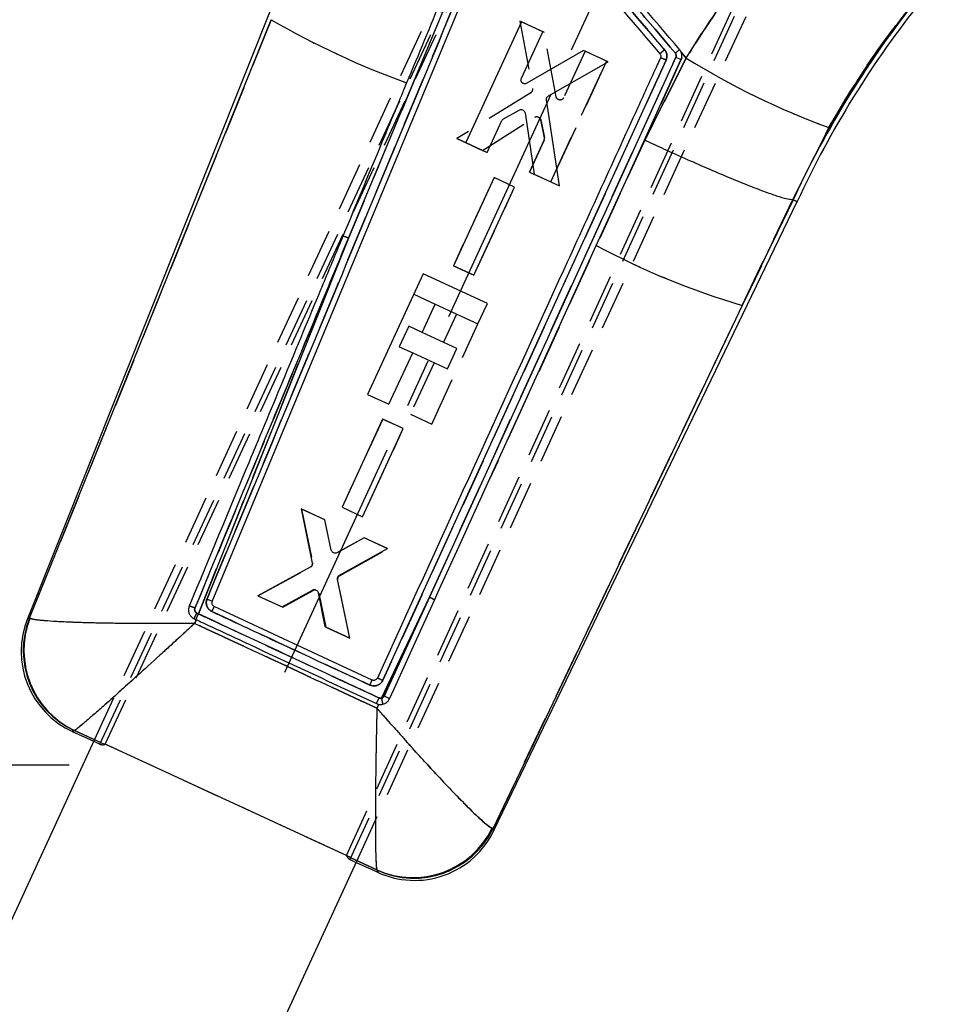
# Model space of a CAD drawing. Extents: x 39 to 393, y 13 to 280.
# Tile 4 of 24: x 135 to 159, y 63 to 89. Entities that reach past the tile are written whole.
import ezdxf

# ---------------------------------------------------------------- set-up
doc = ezdxf.new("R2010")
doc.units = 0
doc.linetypes.add('CENTERX2', pattern=[20.32, 12.7, -2.54, 2.54, -2.54])
doc.linetypes.add('HIDDEN', pattern=[1.905, 1.27, -0.635])
doc.layers.get('0').update_dxf_attribs({"linetype": 'CONTINUOUS'})

msp = doc.modelspace()

# ---------------------------------------------------------------- linework, layer by layer
at = {"color": 7, "linetype": 'HIDDEN'}
for p, q in [((143.487201, 67.254434), (158.992947, 101.237262)), ((159.083949, 101.158263), (143.579844, 67.150606)), ((137.230448, 70.140665), (151.229468, 100.175118)), ((137.091049, 70.143117), (151.009605, 99.980323)), ((149.413535, 97.285645), (136.945618, 70.250897)), ((143.756238, 67.109967), (156.224155, 94.144715)), ((147.6057, 93.035983), (143.542716, 83.270477)), ((141.538286, 88.940213), (135.2612, 73.413039)), ((147.987683, 88.902375), (148.322535, 87.150766)), ((148.625625, 88.608319), (147.987683, 88.902375)), ((148.932827, 86.938726), (148.625625, 88.608319)), ((151.783717, 87.891424), (144.435247, 71.801264)), ((145.640888, 73.953224), (152.040378, 87.964533)), ((152.172008, 87.894542), (147.212559, 77.032724)), ((149.681979, 88.121394), (149.125193, 86.914713)), ((150.238768, 87.86474), (149.681979, 88.121394)), ((152.303633, 87.945385), (151.236189, 85.815439)), ((152.167929, 88.109342), (152.190277, 88.042988)), ((152.175934, 88.095492), (152.303633, 87.945385)), ((148.793125, 84.731577), (150.238768, 87.86474)), ((150.238768, 87.86474), (148.793125, 84.731577)), ((148.276371, 87.045534), (146.356178, 85.854931)), ((147.017558, 85.550049), (148.378973, 86.40465)), ((148.533304, 86.338429), (148.625569, 85.878292)), ((148.625569, 85.878292), (148.533304, 86.338429)), ((155.071438, 84.276846), (156.011184, 86.14024)), ((146.356178, 85.854931), (147.017558, 85.550049)), ((147.017558, 85.550049), (146.356178, 85.854931)), ((148.61823, 85.815983), (148.236309, 84.988253)), ((148.236309, 84.988253), (148.61823, 85.815983)), ((151.236189, 85.815439), (150.789445, 84.867189)), ((147.319322, 84.842822), (146.264543, 82.556831)), ((147.85291, 84.596863), (147.319322, 84.842822)), ((148.236309, 84.988253), (148.793125, 84.731577)), ((146.798146, 82.310857), (147.85291, 84.596863)), ((153.761503, 81.5256), (155.071044, 84.27689)), ((155.085773, 84.270081), (153.761503, 81.5256)), ((139.648763, 73.522905), (143.542716, 83.270477)), ((146.264543, 82.556831), (146.798146, 82.310857)), ((146.798146, 82.310857), (146.264543, 82.556831)), ((145.234724, 81.815703), (145.791202, 81.559068)), ((147.293736, 67.951862), (153.761503, 81.5256)), ((146.346641, 81.302909), (146.00962, 80.572134)), ((145.106497, 80.98864), (144.86042, 80.455056)), ((145.45429, 80.828244), (145.106497, 80.98864)), ((145.705118, 78.447828), (146.903404, 81.046129)), ((144.86042, 80.455056), (145.20822, 80.294656)), ((145.763542, 80.038553), (145.148347, 78.704601)), ((145.148347, 78.704601), (145.705118, 78.447828)), ((144.429649, 78.577032), (143.374878, 76.291075)), ((144.963239, 78.331074), (144.429649, 78.577032)), ((143.908485, 76.045102), (144.963239, 78.331074)), ((142.326397, 76.243138), (142.612373, 74.849555)), ((142.929576, 75.965105), (142.326397, 76.243138)), ((143.374878, 76.291075), (143.908485, 76.045102)), ((143.096813, 75.179445), (142.929576, 75.965105)), ((143.950989, 75.494284), (143.244961, 75.111574)), ((144.565948, 75.210819), (143.950989, 75.494284)), ((143.311075, 74.513095), (144.565948, 75.210819)), ((142.561442, 74.74011), (141.190286, 73.994713)), ((141.190286, 73.994713), (142.561442, 74.74011)), ((143.580781, 72.892785), (143.261074, 74.403325)), ((141.84006, 73.695192), (142.624132, 74.131189)), ((141.190286, 73.994713), (141.84006, 73.695192)), ((142.773585, 74.06264), (142.954382, 73.181532)), ((145.640888, 73.953224), (144.40276, 71.334882)), ((144.470093, 71.39203), (145.640888, 73.953224)), ((135.276131, 73.404966), (135.2612, 73.413039)), ((139.55094, 73.277526), (139.589257, 73.37364)), ((139.604914, 73.543428), (139.648763, 73.522905)), ((142.954382, 73.181532), (143.580781, 72.892785)), ((143.580781, 72.892785), (142.954382, 73.181532)), ((144.327694, 71.176211), (144.280072, 71.075557)), ((136.424235, 70.496645), (136.433014, 70.498638)), ((136.433014, 70.498638), (137.111095, 70.18609)), ((136.930135, 70.217326), (137.091049, 70.143117)), ((143.602857, 67.201082), (137.114792, 70.194017)), ((147.293736, 67.951862), (147.271098, 67.95956)), ((143.60021, 67.195278), (144.278308, 66.882774)), ((143.579844, 67.150606), (143.740756, 67.076396)), ((144.278308, 66.882774), (144.28467, 66.871988))]:
    msp.add_line(p, q, dxfattribs=at)
at = {"color": 218, "linetype": 'CENTERX2', "ltscale": 0.5}
for p, q in [((141.888408, 72.014218), (153.823942, 97.894578)), ((134.046363, 69.608582), (136.296363, 69.608582))]:
    msp.add_line(p, q, dxfattribs=at)
at = {"color": 7, "linetype": 'CONTINUOUS'}
for p, q in [((144.305104, 96.184975), (135.208803, 73.394464)), ((143.542716, 83.270477), (147.6057, 93.035983)), ((140.007193, 73.846074), (147.725207, 92.407299)), ((135.2612, 73.413039), (141.538286, 88.940213)), ((148.028472, 88.884087), (146.583964, 85.750399)), ((148.585164, 88.627221), (148.028472, 88.884087)), ((148.028855, 87.420324), (148.585164, 88.627221)), ((149.641332, 88.139894), (148.172007, 87.2896)), ((150.279158, 87.845588), (149.641332, 88.139894)), ((144.435247, 71.801264), (151.783717, 87.891424)), ((152.040378, 87.964533), (145.640888, 73.953224)), ((150.789445, 84.867189), (152.172008, 87.894542)), ((151.236189, 85.815439), (152.303633, 87.945385)), ((152.303633, 87.945385), (152.175934, 88.095492)), ((148.729504, 86.963078), (150.279158, 87.845588)), ((149.020513, 84.626189), (148.679433, 86.859649)), ((147.564934, 86.367438), (147.974809, 86.595995)), ((148.125374, 86.521605), (148.359236, 84.931294)), ((147.14069, 85.493529), (147.522305, 86.321404)), ((156.011184, 86.14024), (155.071438, 84.276846)), ((146.583964, 85.750399), (147.14069, 85.493529)), ((150.789445, 84.867189), (151.236189, 85.815439)), ((147.318934, 84.843123), (146.264997, 82.556738)), ((147.852433, 84.596964), (147.318934, 84.843123)), ((148.359236, 84.931294), (149.020513, 84.626189)), ((149.973181, 83.079612), (150.789445, 84.867189)), ((146.798519, 82.310571), (147.852433, 84.596964)), ((147.315056, 67.899019), (155.19057, 84.220631)), ((155.071044, 84.27689), (153.761503, 81.5256)), ((153.761503, 81.5256), (155.085773, 84.270081)), ((155.071438, 84.276846), (155.071044, 84.27689)), ((155.085773, 84.270081), (155.071438, 84.276846)), ((143.542716, 83.270477), (139.648763, 73.522905)), ((146.264997, 82.556738), (146.798519, 82.310571)), ((145.480802, 82.349287), (144.036432, 79.217395)), ((147.149486, 81.579721), (145.480802, 82.349287)), ((145.454473, 80.828158), (145.791493, 81.558934)), ((145.791493, 81.558934), (146.903408, 81.04614)), ((146.903408, 81.04614), (147.149486, 81.579721)), ((153.761503, 81.5256), (147.293736, 67.951862)), ((146.357597, 80.411656), (145.454473, 80.828158)), ((144.593201, 78.960622), (145.208395, 80.294578)), ((145.208395, 80.294578), (146.111519, 79.878075)), ((146.111519, 79.878075), (146.357597, 80.411656)), ((144.036432, 79.217395), (144.593201, 78.960622)), ((144.429279, 78.577327), (143.375361, 76.290971)), ((144.962774, 78.331167), (144.429279, 78.577327)), ((143.90888, 76.044804), (144.962774, 78.331167)), ((142.928817, 75.965693), (142.313968, 76.249393)), ((142.313968, 76.249393), (142.59798, 74.84196)), ((143.375361, 76.290971), (143.90888, 76.044804)), ((143.096102, 75.180223), (142.928817, 75.965693)), ((143.950052, 75.494481), (143.243908, 75.111607)), ((144.553122, 75.216213), (143.950052, 75.494481)), ((143.307508, 74.528972), (144.553122, 75.216213)), ((142.546951, 74.732663), (141.190483, 73.995145)), ((143.580581, 72.892355), (143.25733, 74.41918)), ((141.816779, 73.706171), (142.604324, 74.140703)), ((141.190483, 73.995145), (141.816779, 73.706171)), ((142.75349, 74.071532), (142.930917, 73.19211)), ((144.40276, 71.334882), (145.640888, 73.953224)), ((145.640888, 73.953224), (144.470093, 71.39203)), ((144.156781, 71.806528), (140.058152, 73.714936)), ((135.2612, 73.413039), (135.276131, 73.404966)), ((139.535177, 73.39883), (139.58061, 73.377667)), ((139.589257, 73.37364), (139.55094, 73.277526)), ((139.58061, 73.377667), (139.589257, 73.37364)), ((139.648763, 73.522905), (139.605149, 73.543316)), ((142.930917, 73.19211), (143.580581, 72.892355)), ((144.292356, 71.856644), (144.28722, 71.846888)), ((144.267348, 71.19547), (144.327694, 71.176211)), ((144.280072, 71.075557), (144.327694, 71.176211)), ((136.373437, 70.474064), (136.930135, 70.217326)), ((136.433014, 70.498638), (136.424235, 70.496645)), ((137.218983, 70.136361), (136.433014, 70.498638)), ((136.945618, 70.250897), (128.683396, 52.335546)), ((137.230448, 70.140665), (137.218983, 70.136361)), ((143.487201, 67.254434), (137.230448, 70.140665)), ((147.271098, 67.95956), (147.293736, 67.951862)), ((143.490493, 67.245843), (143.487201, 67.254434)), ((144.278308, 66.882774), (143.490493, 67.245843)), ((136.92378, 52.294836), (143.756238, 67.109967)), ((143.740756, 67.076396), (144.301816, 66.817645)), ((144.28467, 66.871988), (144.278308, 66.882774))]:
    msp.add_line(p, q, dxfattribs=at)
at = {"color": 7, "linetype": 'HIDDEN', "flags": 128}
for points in [[(152.190519, 87.961154), (152.190426, 87.953577), (152.172343, 87.895284), (152.172332, 87.895257), (152.172332, 87.895257)], [(135.2612, 73.413039), (135.214626, 73.396528), (135.208803, 73.394464)], [(136.373437, 70.474064), (136.379083, 70.476575), (136.424235, 70.496645)], [(147.315056, 67.899019), (147.312687, 67.904892), (147.293736, 67.951862)], [(144.28467, 66.871988), (144.299911, 66.823686), (144.301816, 66.817645)]]:
    msp.add_lwpolyline(points, dxfattribs=at)
at = {"color": 7, "linetype": 'CONTINUOUS', "flags": 128}
for points in [[(147.212559, 77.032724), (147.970424, 78.692949), (149.973181, 83.079612)], [(145.774593, 73.882239), (145.899045, 74.154923), (146.403832, 75.260909), (147.212559, 77.032724)], [(144.605375, 71.320234), (144.724225, 71.580673), (145.228957, 72.68667), (145.774593, 73.882239)]]:
    msp.add_lwpolyline(points, dxfattribs=at)
at = {"color": 8, "linetype": 'CONTINUOUS', "flags": 128}
for points in [[(135.208803, 73.394464), (135.214626, 73.396528), (135.2612, 73.413039)], [(136.424235, 70.496645), (136.379083, 70.476575), (136.373437, 70.474064)], [(147.293736, 67.951862), (147.312687, 67.904892), (147.315056, 67.899019)], [(144.301816, 66.817645), (144.299911, 66.823686), (144.28467, 66.871988)]]:
    msp.add_lwpolyline(points, dxfattribs=at)
at = {"color": 7, "linetype": 'CONTINUOUS'}
for centre, radius, start, end in [((178.111875, 73.648642), 25.357766, 141.2417387, 155.2371498), ((178.111875, 73.648642), 25.241894, 141.2417387, 155.2398773), ((152.40005, 107.645932), 21.630577, 239.8577478, 250.1407542), ((157.747236, 81.05071), 9.304501, 130.1637726, 131.1591287), ((151.46024, 87.274245), 0.696813, 62.3399565, 75.1822906), ((163.00804, 105.220941), 20.323119, 238.2165127, 249.8621105), ((143.210776, 82.568734), 0.776291, 64.6848155, 76.1113922), ((159.661322, 101.302523), 20.638182, 242.002827, 253.3891948), ((145.404156, 73.345915), 0.651818, 55.3672939, 68.7038752), ((131.030465, 77.798166), 9.908173, 334.8312694, 335.6627214), ((137.32985, 72.547899), 2.28375, 157.5757275, 245.8070517), ((137.388619, 72.571335), 2.287876, 158.414005, 245.0694688), ((137.409902, 72.570912), 2.290989, 158.6503334, 244.760385), ((136.8068, 74.809329), 3.071407, 332.6622371, 335.6573264), ((126.995993, 79.37156), 13.93913, 334.5321367, 335.191589), ((137.044525, 74.940465), 7.772113, 335.1646165, 336.2198406), ((133.529409, 76.329931), 11.902354, 334.4447027, 335.2203803), ((143.328121, 71.034016), 1.115962, 7.4736089, 15.6406124), ((145.216019, 68.973957), 2.2918, 245.8479533, 333.7288291), ((145.25823, 68.89148), 2.28375, 244.5770514, 334.8015087), ((145.236267, 68.95268), 2.287972, 245.4231836, 334.0602535)]:
    msp.add_arc(centre, radius, start, end, dxfattribs=at)
at = {"color": 7, "linetype": 'HIDDEN'}
for centre, radius, start, end in [((178.111875, 73.648642), 25.357766, 141.2417387, 155.2371498), ((152.40005, 107.645932), 21.630577, 239.8577478, 250.1407542), ((157.577961, 81.220929), 9.06495, 130.0400551, 131.0616997), ((151.46216, 87.279185), 0.691546, 62.2908462, 75.2314009), ((163.00804, 105.220941), 20.323119, 238.2165127, 249.8621105), ((148.220753, 87.132672), 0.103377, 302.549427, 10.0802013), ((148.433092, 86.317119), 0.102912, 82.6375169, 121.7279924), ((148.52632, 85.858396), 0.101222, 335.2284115, 11.3369315), ((143.210776, 82.568734), 0.776291, 64.6848155, 76.1113922), ((159.661322, 101.302523), 20.638182, 242.002827, 253.3891948), ((142.512848, 74.829297), 0.101566, 298.5846168, 11.5051399), ((143.360649, 74.42424), 0.101747, 119.1577778, 191.8630739), ((142.673575, 74.040998), 0.102855, 76.0360218, 118.7318249), ((145.404156, 73.345915), 0.651818, 55.3672939, 68.7038752), ((130.360937, 78.165836), 10.669886, 334.573388, 335.3454726), ((137.388619, 72.571335), 2.287876, 158.414005, 245.0694688), ((137.409902, 72.570912), 2.290989, 158.6503334, 244.760385), ((136.830355, 74.792409), 3.042718, 332.7415074, 335.7648), ((126.995993, 79.37156), 13.93913, 334.5321367, 335.191589), ((136.36244, 75.315725), 8.547878, 334.8021658, 335.7615978), ((134.32256, 75.893205), 10.998525, 334.7148141, 335.5542165), ((143.328121, 71.034016), 1.115962, 7.4736089, 15.6406124), ((145.216019, 68.973957), 2.2918, 245.8479533, 333.7288291), ((145.236267, 68.95268), 2.287972, 245.4231836, 334.0602535)]:
    msp.add_arc(centre, radius, start, end, dxfattribs=at)
for centre, major_axis, start_param, end_param in [((149.963562, 97.73874), (12.873124, 27.595341), 3.141908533, 3.191179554), ((156.211682, 94.857225), (12.631227, 27.706899), 3.092005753, 3.141276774)]:
    msp.add_ellipse(centre, major_axis=major_axis, ratio=0.069928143, start_param=start_param, end_param=end_param, dxfattribs=at)
at = {"color": 7, "linetype": 'CONTINUOUS'}
for centre, major_axis, start_param, end_param in [((149.963562, 97.73874), (12.873124, 27.595341), 3.191179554, 3.197727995), ((156.211682, 94.857225), (12.631227, 27.706899), 3.084511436, 3.092005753)]:
    msp.add_ellipse(centre, major_axis=major_axis, ratio=0.069928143, start_param=start_param, end_param=end_param, dxfattribs=at)
for points, knots in [([(147.458867, 93.088346), (147.422307, 93.000464), (147.230031, 92.538277), (146.427631, 90.609416), (145.661931, 88.768415), (145.051913, 87.301726)], [0, 0, 0, 0, 0.045561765, 0.239617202, 1, 1, 1, 1]), ([(147.77716, 93.062351), (148.492202, 92.222482), (149.908169, 90.559327), (151.324191, 88.896227), (152.025142, 88.072969)], [0, 0, 0, 0, 0.50498542, 1, 1, 1, 1]), ([(152.134706, 88.164074), (151.426632, 88.995918), (150.010482, 90.659605), (148.594363, 92.323325), (147.886303, 93.155185)], [0, 0, 0, 0, 0.49999997, 1, 1, 1, 1]), ([(151.746069, 88.161247), (151.124752, 88.890978), (149.882142, 90.350409), (148.639578, 91.809887), (148.018309, 92.53961)], [0, 0, 0, 0, 0.500010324, 1, 1, 1, 1]), ([(147.591026, 92.472198), (146.302856, 89.376366), (143.728608, 83.189732), (141.155894, 77.002693), (139.870583, 73.911687)], [0, 0, 0, 0, 0.5004064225, 1, 1, 1, 1]), ([(147.89663, 92.434211), (147.954798, 92.365874), (148.276123, 91.988376), (149.518377, 90.528926), (150.702497, 89.137847), (151.623455, 88.055926)], [0, 0, 0, 0, 0.046823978, 0.258660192, 1, 1, 1, 1]), ([(152.303633, 87.945385), (152.537461, 88.310424), (153.005113, 89.040495), (153.761431, 90.109085), (154.553526, 91.157427), (155.112495, 91.830377), (155.391977, 92.16685)], [0, 0, 0, 0, 0.248126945, 0.496249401, 0.748126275, 1, 1, 1, 1]), ([(158.149579, 89.311035), (157.764448, 88.812565), (156.986148, 87.805219), (156.338402, 86.699041), (156.011184, 86.14024)], [0, 0, 0, 0, 0.494836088, 1, 1, 1, 1]), ([(151.783717, 87.891424), (151.788523, 87.90338), (151.803935, 87.941718), (151.810521, 88.012511), (151.792673, 88.09535), (151.761098, 88.139996), (151.746069, 88.161247)], [0, 0, 0, 0, 0.134828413, 0.432356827, 0.729805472, 1, 1, 1, 1]), ([(152.134706, 88.164074), (152.133362, 88.163059), (152.130674, 88.161027), (152.110445, 88.144279), (152.080821, 88.119526), (152.05442, 88.097365), (152.035671, 88.081577), (152.029589, 88.076463), (152.025265, 88.072827)], [0, 0, 0, 0, 0.2238223, 0.447650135, 0.671474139, 0.895298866, 0.925550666, 1, 1, 1, 1]), ([(152.175934, 88.095492), (152.175657, 88.096172), (152.165599, 88.120885), (152.149937, 88.142781), (152.134706, 88.164074)], [0, 0, 0, 0, 0.027513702, 1, 1, 1, 1]), ([(151.638446, 87.947885), (151.611061, 87.887925), (151.415312, 87.459324), (150.546113, 85.556154), (148.124261, 80.252612), (145.871774, 75.317257), (144.292356, 71.856644)], [0, 0, 0, 0, 0.01117951, 0.079912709, 0.354845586, 1, 1, 1, 1]), ([(151.623455, 88.055926), (151.629809, 88.046805), (151.642898, 88.028018), (151.649378, 87.993622), (151.645953, 87.966103), (151.64003, 87.951731), (151.638446, 87.947885)], [0, 0, 0, 0, 0.288023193, 0.593276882, 0.891169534, 1, 1, 1, 1]), ([(152.025146, 88.072972), (152.031505, 88.06375), (152.044502, 88.0449), (152.049705, 88.016927), (152.04904, 87.989611), (152.04389, 87.974702), (152.040378, 87.964533)], [0, 0, 0, 0, 0.2895685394, 0.5918550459, 0.7216202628, 1, 1, 1, 1]), ([(152.172183, 87.894922), (152.17107, 87.896555), (152.168844, 87.899822), (152.146041, 87.913143), (152.111715, 87.930956), (152.079154, 87.94664), (152.05498, 87.95789), (152.045826, 87.962055), (152.040378, 87.964533)], [0, 0, 0, 0, 0.217851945, 0.435705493, 0.653557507, 0.87141155, 0.923468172, 1, 1, 1, 1]), ([(152.172011, 87.894539), (152.180536, 87.919158), (152.197588, 87.968408), (152.194888, 88.038997), (152.18128, 88.079557), (152.175934, 88.095492)], [0, 0, 0, 0, 0.377666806, 0.755503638, 1, 1, 1, 1]), ([(148.057205, 87.298723), (148.049035, 87.306786), (148.032693, 87.322914), (148.020236, 87.355561), (148.017954, 87.389523), (148.025317, 87.410325), (148.028855, 87.420324)], [0, 0, 0, 0, 0.254553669, 0.509136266, 0.764059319, 1, 1, 1, 1]), ([(145.051913, 87.301726), (145.016335, 87.216177), (144.825089, 86.756315), (144.273445, 85.429859), (143.757456, 84.188936), (143.397113, 83.32233)], [0, 0, 0, 0, 0.064494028, 0.3466830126, 1, 1, 1, 1]), ([(148.172007, 87.2896), (148.161523, 87.284853), (148.140554, 87.275358), (148.105485, 87.275441), (148.076984, 87.284437), (148.062466, 87.294923), (148.057205, 87.298723)], [0, 0, 0, 0, 0.280540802, 0.561096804, 0.840949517, 1, 1, 1, 1]), ([(148.679433, 86.859649), (148.678958, 86.871337), (148.67801, 86.894714), (148.691455, 86.927723), (148.710222, 86.950436), (148.724718, 86.95994), (148.729504, 86.963078)], [0, 0, 0, 0, 0.286159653, 0.572321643, 0.858805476, 1, 1, 1, 1]), ([(147.974809, 86.595995), (147.985756, 86.600496), (148.00765, 86.609496), (148.043689, 86.608134), (148.07277, 86.597823), (148.087378, 86.586414), (148.092729, 86.582234)], [0, 0, 0, 0, 0.279768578, 0.559542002, 0.83864425, 1, 1, 1, 1]), ([(147.522305, 86.321404), (147.528027, 86.331421), (147.538704, 86.350112), (147.55662, 86.361946), (147.564934, 86.367438)], [0, 0, 0, 0, 0.535924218, 1, 1, 1, 1]), ([(148.092729, 86.582234), (148.100689, 86.573652), (148.116809, 86.55627), (148.122495, 86.533256), (148.125374, 86.521605)], [0, 0, 0, 0, 0.49374865, 1, 1, 1, 1]), ([(151.236189, 85.815439), (151.257853, 85.805318), (151.445882, 85.717472), (151.841972, 85.534819), (152.414136, 85.277532), (152.9982, 85.022706), (153.536416, 84.796323), (154.015488, 84.603625), (154.419739, 84.451255), (154.73839, 84.343018), (154.96833, 84.279285), (155.036806, 84.277689), (155.071044, 84.27689)], [0, 0, 0, 0, 0.01177156, 0.102167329, 0.214400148, 0.326633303, 0.438862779, 0.551092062, 0.663318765, 0.77554576, 0.887772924, 1, 1, 1, 1]), ([(155.085773, 84.270081), (155.155451, 84.237226), (155.225382, 84.204253), (155.190317, 84.220754), (155.19019, 84.220814)], [0, 0, 0, 0, 0.996374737, 1, 1, 1, 1]), ([(143.397113, 83.32233), (143.360312, 83.233822), (143.167872, 82.770997), (142.352909, 80.8109), (141.059954, 77.700754), (139.922914, 74.964897), (139.408161, 73.726339)], [0, 0, 0, 0, 0.0276705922, 0.1446946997, 0.6127920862, 1, 1, 1, 1]), ([(139.557242, 73.673105), (140.075363, 74.921076), (141.403564, 78.120245), (142.732306, 81.319331), (143.542716, 83.270477)], [0, 0, 0, 0, 0.390092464, 1, 1, 1, 1]), ([(143.141606, 75.115463), (143.132459, 75.122598), (143.114167, 75.136866), (143.100995, 75.161453), (143.097099, 75.176398), (143.096102, 75.180223)], [0, 0, 0, 0, 0.426634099, 0.853216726, 1, 1, 1, 1]), ([(143.243906, 75.111611), (143.233071, 75.107297), (143.2114, 75.098668), (143.174543, 75.09963), (143.152806, 75.110079), (143.141606, 75.115463)], [0, 0, 0, 0, 0.3264864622, 0.6529889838, 1, 1, 1, 1]), ([(142.59798, 74.84196), (142.599128, 74.830498), (142.601424, 74.807576), (142.590114, 74.774384), (142.571198, 74.748362), (142.554258, 74.737394), (142.546951, 74.732663)], [0, 0, 0, 0, 0.265949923, 0.531897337, 0.798076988, 1, 1, 1, 1]), ([(143.25733, 74.41918), (143.25607, 74.430609), (143.25355, 74.453468), (143.264511, 74.486711), (143.283203, 74.512985), (143.300141, 74.524126), (143.307508, 74.528972)], [0, 0, 0, 0, 0.265174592, 0.530345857, 0.795746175, 1, 1, 1, 1]), ([(142.604324, 74.140703), (142.615173, 74.145188), (142.636871, 74.154158), (142.672678, 74.152936), (142.697879, 74.143945), (142.710095, 74.135908), (142.712596, 74.134262)], [0, 0, 0, 0, 0.307116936, 0.614251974, 0.921027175, 1, 1, 1, 1]), ([(142.712596, 74.134262), (142.721324, 74.12663), (142.738779, 74.111366), (142.749784, 74.087474), (142.752937, 74.073912), (142.75349, 74.071532)], [0, 0, 0, 0, 0.451900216, 0.903799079, 1, 1, 1, 1]), ([(139.870583, 73.911687), (139.864916, 73.89519), (139.849987, 73.851732), (139.8496, 73.775465), (139.876829, 73.693467), (139.927895, 73.625152), (139.975312, 73.597545), (139.997949, 73.584365)], [0, 0, 0, 0, 0.13524172, 0.356265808, 0.577225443, 0.798157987, 1, 1, 1, 1]), ([(139.870583, 73.911687), (139.888874, 73.903957), (139.925457, 73.888495), (139.970887, 73.867554), (140.002112, 73.851619), (140.00548, 73.847873), (140.007164, 73.845999)], [0, 0, 0, 0, 0.249998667, 0.499998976, 0.749999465, 1, 1, 1, 1]), ([(140.058152, 73.714936), (140.048303, 73.720808), (140.028538, 73.732592), (140.008314, 73.761447), (139.998363, 73.794696), (139.999459, 73.824163), (140.005227, 73.840505), (140.007193, 73.846074)], [0, 0, 0, 0, 0.220355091, 0.442237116, 0.664013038, 0.885490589, 1, 1, 1, 1]), ([(139.408157, 73.726339), (139.399027, 73.69467), (139.381933, 73.635378), (139.398351, 73.544704), (139.439543, 73.468822), (139.490645, 73.421837), (139.525544, 73.403804), (139.535177, 73.398827)], [0, 0, 0, 0, 0.253202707, 0.474047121, 0.694897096, 0.915784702, 1, 1, 1, 1]), ([(139.557288, 73.673228), (139.547822, 73.677125), (139.528891, 73.68492), (139.501185, 73.695858), (139.475412, 73.705683), (139.452586, 73.713964), (139.43361, 73.720388), (139.419362, 73.724656), (139.41097, 73.726536), (139.408951, 73.726343), (139.408128, 73.726265)], [0, 0, 0, 0, 0.130083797, 0.260160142, 0.390239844, 0.520321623, 0.650400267, 0.780484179, 0.910564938, 1, 1, 1, 1]), ([(139.605149, 73.543316), (139.600007, 73.546091), (139.585121, 73.554124), (139.565249, 73.574994), (139.551114, 73.605821), (139.547203, 73.640341), (139.553885, 73.66216), (139.557238, 73.673109)], [0, 0, 0, 0, 0.115039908, 0.333007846, 0.553080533, 0.775726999, 1, 1, 1, 1]), ([(139.997949, 73.584365), (140.089969, 73.541534), (140.550068, 73.327379), (141.9167, 72.691273), (143.191321, 72.098017), (144.09786, 71.676079)], [0, 0, 0, 0, 0.0673330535, 0.3366657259, 1, 1, 1, 1]), ([(139.55094, 73.277526), (139.547868, 73.277491), (139.544279, 73.277451), (139.538412, 73.277388), (139.531636, 73.27731), (139.518696, 73.277171), (139.496816, 73.276931), (139.460088, 73.276547), (139.398408, 73.275922), (139.294709, 73.274962), (139.119748, 73.273559), (138.821324, 73.271835), (138.293276, 73.270857), (137.62801, 73.274651), (136.93484, 73.286223), (136.387555, 73.302406), (135.959618, 73.322318), (135.565516, 73.34959), (135.34503, 73.378221), (135.289185, 73.399899), (135.276131, 73.404966)], [0, 0, 0, 0, 0.001490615, 0.001741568, 0.002846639, 0.004778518, 0.008021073, 0.013465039, 0.022607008, 0.037973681, 0.063867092, 0.107815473, 0.184018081, 0.325715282, 0.45018986, 0.574613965, 0.675061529, 0.775482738, 0.947515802, 1, 1, 1, 1]), ([(139.589257, 73.37364), (139.678389, 73.332139), (140.135577, 73.119266), (141.694942, 72.393209), (143.165172, 71.708653), (144.267346, 71.195468)], [0, 0, 0, 0, 0.057159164, 0.293189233, 1, 1, 1, 1]), ([(144.335873, 71.341306), (144.243852, 71.384135), (143.78375, 71.59828), (142.221376, 72.325469), (140.75103, 73.009849), (139.648763, 73.522905)], [0, 0, 0, 0, 0.058897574, 0.294488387, 1, 1, 1, 1]), ([(139.55094, 73.277526), (139.548682, 73.275447), (139.546044, 73.273019), (139.541728, 73.269049), (139.536743, 73.264462), (139.527224, 73.255707), (139.511137, 73.240904), (139.484129, 73.216068), (139.438783, 73.174379), (139.362561, 73.104341), (139.233994, 72.986332), (139.014817, 72.78548), (138.627326, 72.431464), (138.139868, 71.988692), (137.633039, 71.532265), (137.233856, 71.176425), (136.922748, 70.902856), (136.637494, 70.656674), (136.479787, 70.527547), (136.441876, 70.504115), (136.433014, 70.498638)], [0, 0, 0, 0, 0.001490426, 0.001741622, 0.002848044, 0.004780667, 0.008024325, 0.013469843, 0.022614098, 0.037983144, 0.063880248, 0.107832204, 0.184036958, 0.325715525, 0.450190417, 0.574614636, 0.675062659, 0.775484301, 0.947516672, 1, 1, 1, 1]), ([(139.55094, 73.277526), (140.347624, 72.906797), (141.924171, 72.173169), (143.500377, 71.438816), (144.280072, 71.075557)], [0, 0, 0, 0, 0.505335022, 1, 1, 1, 1]), ([(144.09786, 71.676081), (144.12236, 71.667415), (144.173934, 71.649172), (144.258961, 71.654227), (144.339262, 71.686383), (144.400623, 71.738568), (144.42485, 71.782437), (144.435247, 71.801264)], [0, 0, 0, 0, 0.194276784, 0.408968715, 0.623707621, 0.83851269, 1, 1, 1, 1]), ([(144.28722, 71.846888), (144.28277, 71.840472), (144.271791, 71.824643), (144.246197, 71.806353), (144.212965, 71.796197), (144.181704, 71.797045), (144.163869, 71.803831), (144.156781, 71.806528)], [0, 0, 0, 0, 0.156832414, 0.386958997, 0.617231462, 0.847893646, 1, 1, 1, 1]), ([(144.292356, 71.856644), (144.294987, 71.856728), (144.300294, 71.856898), (144.333564, 71.84499), (144.380455, 71.825872), (144.416983, 71.809467), (144.435247, 71.801264)], [0, 0, 0, 0, 0.246927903, 0.497950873, 0.748976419, 1, 1, 1, 1]), ([(144.40276, 71.334882), (144.391334, 71.333131), (144.368503, 71.329631), (144.346743, 71.337418), (144.335873, 71.341308)], [0, 0, 0, 0, 0.50046014, 1, 1, 1, 1]), ([(144.470093, 71.39203), (144.466421, 71.385256), (144.45733, 71.368487), (144.434694, 71.346824), (144.413367, 71.338848), (144.40276, 71.334882)], [0, 0, 0, 0, 0.254071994, 0.629033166, 1, 1, 1, 1]), ([(144.434602, 71.179168), (144.458218, 71.187195), (144.508905, 71.204424), (144.569036, 71.255388), (144.594177, 71.300251), (144.605375, 71.320234)], [0, 0, 0, 0, 0.326051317, 0.699803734, 1, 1, 1, 1]), ([(144.605375, 71.320234), (144.604095, 71.32187), (144.601432, 71.325274), (144.579309, 71.338361), (144.545486, 71.3561), (144.507021, 71.374945), (144.48112, 71.386928), (144.470093, 71.39203)], [0, 0, 0, 0, 0.2013891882, 0.4189204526, 0.6364529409, 0.8452205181, 1, 1, 1, 1]), ([(144.280072, 71.075557), (144.279997, 71.07249), (144.27991, 71.068948), (144.279796, 71.064054), (144.279672, 71.058874), (144.279421, 71.048523), (144.278981, 71.03001), (144.278242, 70.99882), (144.277005, 70.946263), (144.274955, 70.857634), (144.271583, 70.707824), (144.267482, 70.516443), (144.260838, 70.18625), (144.250024, 69.577676), (144.241084, 68.839842), (144.238334, 68.149235), (144.241154, 67.571164), (144.250527, 67.17678), (144.264297, 66.951353), (144.273638, 66.905633), (144.278308, 66.882774)], [0, 0, 0, 0, 0.001491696, 0.0017230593, 0.0023809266, 0.0040115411, 0.0067593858, 0.011389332, 0.0191932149, 0.0323555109, 0.0545973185, 0.0923860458, 0.1262955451, 0.2179921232, 0.398919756, 0.520400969, 0.6418285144, 0.8144927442, 0.9072530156, 1, 1, 1, 1]), ([(144.280072, 71.075557), (144.282092, 71.073244), (144.284426, 71.070572), (144.28765, 71.066882), (144.291063, 71.062976), (144.297885, 71.055171), (144.31009, 71.041211), (144.330662, 71.017692), (144.365356, 70.978066), (144.423942, 70.91126), (144.523184, 70.798371), (144.65043, 70.65428), (144.870968, 70.405867), (145.280799, 69.948645), (145.78731, 69.396231), (146.274343, 68.881796), (146.693778, 68.453597), (146.997085, 68.164955), (147.18982, 68.003924), (147.244006, 67.974348), (147.271098, 67.95956)], [0, 0, 0, 0, 0.001491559, 0.001723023, 0.002380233, 0.004010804, 0.006758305, 0.011388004, 0.01919152, 0.032353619, 0.05459557, 0.092385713, 0.126281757, 0.217974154, 0.398919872, 0.520401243, 0.641828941, 0.814492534, 0.907252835, 1, 1, 1, 1]), ([(144.327694, 71.176211), (144.343549, 71.174029), (144.379279, 71.169112), (144.414828, 71.175574), (144.434602, 71.179168)], [0, 0, 0, 0, 0.443762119, 1, 1, 1, 1])]:
    msp.add_open_spline(points, degree=3, knots=knots, dxfattribs=at)
at = {"color": 7, "linetype": 'HIDDEN'}
for points, knots in [([(152.025142, 88.072969), (151.324191, 88.896227), (149.908169, 90.559327), (148.492202, 92.222482), (147.77716, 93.062351)], [0, 0, 0, 0, 0.49501458, 1, 1, 1, 1]), ([(148.018309, 92.53961), (148.639578, 91.809887), (149.88221, 90.350331), (151.124886, 88.890819), (151.74627, 88.161009)], [0, 0, 0, 0, 0.499962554, 1, 1, 1, 1]), ([(139.870583, 73.911687), (141.155894, 77.002693), (143.728608, 83.189732), (146.302856, 89.376366), (147.591026, 92.472198)], [0, 0, 0, 0, 0.4995935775, 1, 1, 1, 1]), ([(155.391977, 92.16685), (155.11664, 91.835474), (154.565963, 91.172719), (153.777044, 90.130411), (153.015975, 89.05706), (152.541082, 88.315946), (152.303633, 87.945385)], [0, 0, 0, 0, 0.248099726, 0.496201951, 0.748098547, 1, 1, 1, 1]), ([(156.011184, 86.14024), (156.331519, 86.687844), (156.978707, 87.794192), (157.756677, 88.802038), (158.149579, 89.311035)], [0, 0, 0, 0, 0.494965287, 1, 1, 1, 1]), ([(151.74627, 88.161009), (151.75414, 88.150818), (151.779423, 88.118079), (151.80508, 88.051702), (151.810479, 87.967233), (151.792333, 87.91583), (151.783717, 87.891424)], [0, 0, 0, 0, 0.1346370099, 0.4325522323, 0.7305857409, 1, 1, 1, 1]), ([(152.040378, 87.964533), (152.04318, 87.972233), (152.049956, 87.990854), (152.049808, 88.022899), (152.04042, 88.05229), (152.02933, 88.067307), (152.025146, 88.072972)], [0, 0, 0, 0, 0.212943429, 0.515002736, 0.817004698, 1, 1, 1, 1]), ([(152.172332, 87.895257), (152.172328, 87.895249), (152.17228, 87.895136), (152.17223, 87.895025), (152.172183, 87.894922)], [0, 0, 0, 0, 0.077348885, 1, 1, 1, 1]), ([(149.014295, 86.857328), (149.003289, 86.860486), (148.981276, 86.866801), (148.954725, 86.88945), (148.938737, 86.914759), (148.93442, 86.932264), (148.932827, 86.938726)], [0, 0, 0, 0, 0.278832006, 0.557652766, 0.836724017, 1, 1, 1, 1]), ([(149.125193, 86.914713), (149.119337, 86.904754), (149.107623, 86.884836), (149.078813, 86.864688), (149.04647, 86.854287), (149.024645, 86.85635), (149.014295, 86.857328)], [0, 0, 0, 0, 0.256495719, 0.513014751, 0.769068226, 1, 1, 1, 1]), ([(148.446278, 86.419182), (148.457718, 86.416373), (148.480596, 86.410754), (148.508782, 86.38852), (148.52628, 86.36305), (148.531397, 86.345113), (148.533304, 86.338429)], [0, 0, 0, 0, 0.278171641, 0.556312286, 0.834649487, 1, 1, 1, 1]), ([(143.542716, 83.270477), (143.024368, 82.02254), (141.695587, 78.823461), (140.367346, 75.624298), (139.557242, 73.673105)], [0, 0, 0, 0, 0.390092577, 1, 1, 1, 1]), ([(139.997295, 73.58467), (139.974895, 73.597774), (139.92775, 73.625354), (139.876829, 73.693465), (139.8496, 73.775465), (139.849987, 73.851732), (139.864916, 73.89519), (139.870583, 73.911687)], [0, 0, 0, 0, 0.20036655, 0.421707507, 0.643075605, 0.864508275, 1, 1, 1, 1]), ([(139.557242, 73.673105), (139.54778, 73.677011), (139.528856, 73.684825), (139.501158, 73.695785), (139.47539, 73.705623), (139.45257, 73.713918), (139.433594, 73.720343), (139.419342, 73.724592), (139.410941, 73.726457), (139.408912, 73.726241), (139.408085, 73.726153)], [0, 0, 0, 0, 0.130081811, 0.260164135, 0.39024554, 0.520323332, 0.650403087, 0.780483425, 0.910564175, 1, 1, 1, 1]), ([(139.557238, 73.673109), (139.555259, 73.667523), (139.549491, 73.651242), (139.548047, 73.622063), (139.557193, 73.589178), (139.576375, 73.560674), (139.595452, 73.549142), (139.604912, 73.543424)], [0, 0, 0, 0, 0.117087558, 0.341279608, 0.563671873, 0.783643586, 1, 1, 1, 1]), ([(144.096931, 71.676511), (144.00491, 71.71934), (143.544809, 71.933486), (142.178261, 72.56953), (140.903739, 73.162762), (139.997295, 73.58467)], [0, 0, 0, 0, 0.06733756, 0.336688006, 1, 1, 1, 1]), ([(139.55094, 73.277526), (139.547868, 73.277491), (139.544279, 73.277451), (139.538412, 73.277388), (139.531636, 73.27731), (139.518696, 73.277171), (139.496816, 73.276931), (139.460088, 73.276547), (139.398408, 73.275922), (139.294709, 73.274962), (139.119748, 73.273559), (138.821324, 73.271835), (138.293276, 73.270857), (137.62801, 73.274651), (136.93484, 73.286223), (136.387555, 73.302406), (135.959618, 73.322318), (135.565516, 73.34959), (135.34503, 73.378221), (135.289185, 73.399899), (135.276131, 73.404966)], [0, 0, 0, 0, 0.001490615, 0.001741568, 0.002846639, 0.004778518, 0.008021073, 0.013465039, 0.022607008, 0.037973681, 0.063867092, 0.107815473, 0.184018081, 0.325715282, 0.45018986, 0.574613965, 0.675061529, 0.775482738, 0.947515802, 1, 1, 1, 1]), ([(139.648763, 73.522905), (139.740782, 73.480074), (140.200881, 73.26592), (141.762987, 72.538819), (143.233086, 71.854582), (144.335103, 71.341664)], [0, 0, 0, 0, 0.058907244, 0.294536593, 1, 1, 1, 1]), ([(139.55094, 73.277526), (139.548682, 73.275447), (139.546044, 73.273019), (139.541728, 73.269049), (139.536743, 73.264462), (139.527224, 73.255707), (139.511137, 73.240904), (139.484129, 73.216068), (139.438783, 73.174379), (139.362561, 73.104341), (139.233994, 72.986332), (139.014817, 72.78548), (138.627326, 72.431464), (138.139868, 71.988692), (137.633039, 71.532265), (137.233856, 71.176425), (136.922748, 70.902856), (136.637494, 70.656674), (136.479787, 70.527547), (136.441876, 70.504115), (136.433014, 70.498638)], [0, 0, 0, 0, 0.001490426, 0.001741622, 0.002848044, 0.004780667, 0.008024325, 0.013469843, 0.022614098, 0.037983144, 0.063880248, 0.107832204, 0.184036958, 0.325715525, 0.450190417, 0.574614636, 0.675062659, 0.775484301, 0.947516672, 1, 1, 1, 1]), ([(144.280072, 71.075557), (143.500377, 71.438816), (141.924171, 72.173169), (140.347624, 72.906797), (139.55094, 73.277526)], [0, 0, 0, 0, 0.494664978, 1, 1, 1, 1]), ([(144.435247, 71.801264), (144.42485, 71.782437), (144.400623, 71.738568), (144.339262, 71.686382), (144.258963, 71.654228), (144.173582, 71.649146), (144.121729, 71.667655), (144.096929, 71.676508)], [0, 0, 0, 0, 0.161077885, 0.375338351, 0.589532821, 0.803680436, 1, 1, 1, 1]), ([(144.335102, 71.341662), (144.346145, 71.337628), (144.368132, 71.329598), (144.391252, 71.333126), (144.40276, 71.334882)], [0, 0, 0, 0, 0.502267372, 1, 1, 1, 1]), ([(144.40276, 71.334882), (144.413367, 71.338848), (144.434694, 71.346824), (144.45733, 71.368487), (144.466421, 71.385256), (144.470093, 71.39203)], [0, 0, 0, 0, 0.370966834, 0.745928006, 1, 1, 1, 1]), ([(144.280072, 71.075557), (144.279997, 71.07249), (144.27991, 71.068948), (144.279796, 71.064054), (144.279672, 71.058874), (144.279421, 71.048523), (144.278981, 71.03001), (144.278242, 70.99882), (144.277005, 70.946263), (144.274955, 70.857634), (144.271583, 70.707824), (144.267482, 70.516443), (144.260838, 70.18625), (144.250024, 69.577676), (144.241084, 68.839842), (144.238334, 68.149235), (144.241154, 67.571164), (144.250527, 67.17678), (144.264297, 66.951353), (144.273638, 66.905633), (144.278308, 66.882774)], [0, 0, 0, 0, 0.001491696, 0.0017230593, 0.0023809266, 0.0040115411, 0.0067593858, 0.011389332, 0.0191932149, 0.0323555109, 0.0545973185, 0.0923860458, 0.1262955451, 0.2179921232, 0.398919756, 0.520400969, 0.6418285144, 0.8144927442, 0.9072530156, 1, 1, 1, 1]), ([(147.271098, 67.95956), (147.244006, 67.974348), (147.18982, 68.003924), (146.997085, 68.164955), (146.693778, 68.453597), (146.274343, 68.881796), (145.78731, 69.396231), (145.280799, 69.948645), (144.870968, 70.405867), (144.65043, 70.65428), (144.523184, 70.798371), (144.423942, 70.91126), (144.365356, 70.978066), (144.330662, 71.017692), (144.31009, 71.041211), (144.297885, 71.055171), (144.291063, 71.062976), (144.28765, 71.066882), (144.284426, 71.070572), (144.282092, 71.073244), (144.280072, 71.075557)], [0, 0, 0, 0, 0.092747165, 0.185507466, 0.358171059, 0.479598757, 0.601080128, 0.782025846, 0.873718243, 0.907614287, 0.94540443, 0.967646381, 0.98080848, 0.988611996, 0.993241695, 0.995989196, 0.997619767, 0.998276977, 0.998508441, 1, 1, 1, 1])]:
    msp.add_open_spline(points, degree=3, knots=knots, dxfattribs=at)

doc.saveas('drawing.dxf')
